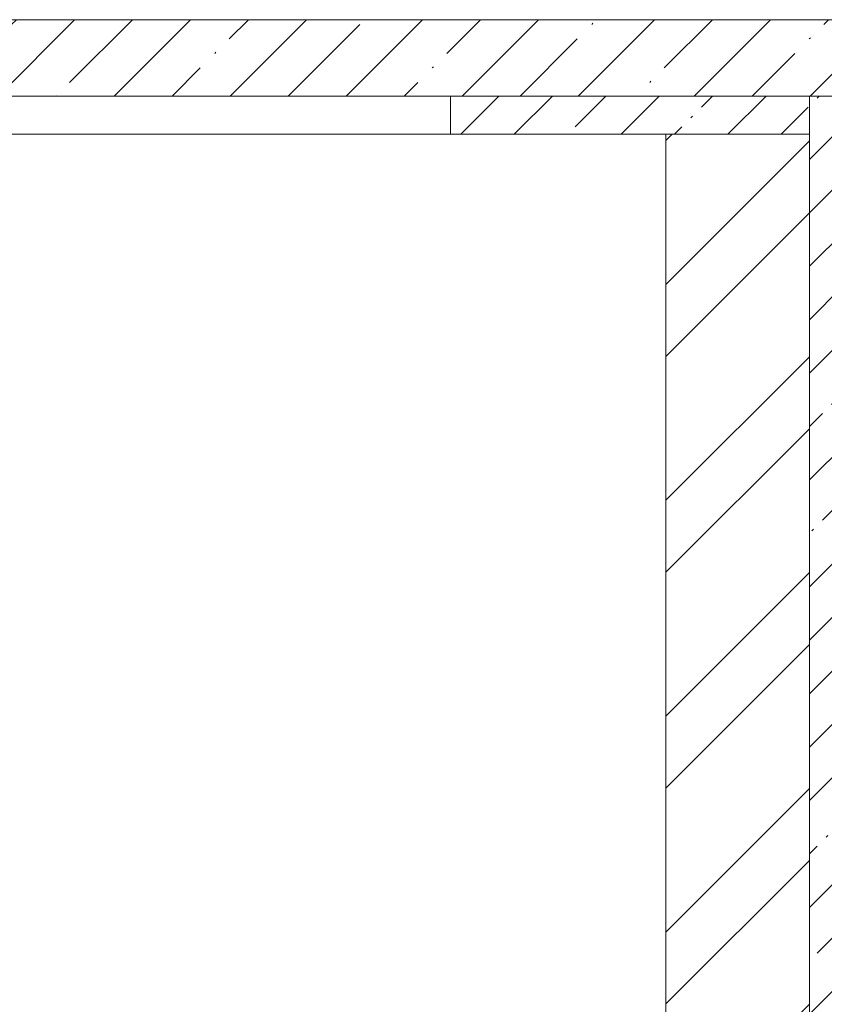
# Model space of a CAD drawing. Header units: millimetres. Extents: x -32229 to 291619, y -13689 to 125138.
# Tile 245 of 256: x 56885 to 60049, y 56880 to 60750. Entities that reach past the tile are written whole.
import ezdxf

# ---------------------------------------------------------------- set-up
doc = ezdxf.new("R2010")
doc.units = ezdxf.units.MM
for name, color, linetype, lineweight in [('A-FLOR-____-MCUT', 7, 'Continuous', 40), ('A-FLOR-____-OTLN', 7, 'Continuous', 18), ('A-FLOR-____-PATT', 7, 'Continuous', 40), ('A-WALL-____-MCUT', 7, 'Continuous', 40), ('A-WALL-____-PATT', 7, 'Continuous', 40)]:
    doc.layers.add(name, color=color, linetype=linetype, lineweight=lineweight)
pattern_1 = [(45, (0, 0), (-210.0107, 210.0107), [297, -49.5, 9.9, -49.5]), (45, (0, 209.88), (-210.0107, 210.0107), [])]

# ---------------------------------------------------------------- blocks, each defined once
blk = doc.blocks.new('Наметкина 10_РД_АР_П_отсоединено_rvt-1--02 ЭМ')
at = {"layer": 'A-FLOR-____-PATT', "lineweight": 5, "true_color": 0xaaaaaa}
h = blk.add_hatch(dxfattribs=at)
h.set_pattern_fill('FP_29', color=253, style=0, pattern_type=2)
h.set_pattern_definition(pattern_1)
h.paths.add_polyline_path([(59990.8, 60300), (59990.8, 60450), (58579.6, 60450), (58579.6, 60300)])
h = blk.add_hatch(dxfattribs=at)
h.set_pattern_fill('FP_29', color=253, style=0, pattern_type=2)
h.set_pattern_definition(pattern_1)
h.paths.add_polyline_path([(59990.8, 60300), (59990.8, 60450), (58579.6, 60450), (58579.6, 60300)])
h = blk.add_hatch(dxfattribs=at)
h.set_pattern_fill('FP_29', color=253, style=0, pattern_type=2)
h.set_pattern_definition(pattern_1)
h.paths.add_polyline_path([(61684.3, 52950), (61684.3, 60450), (59990.8, 60450), (59990.8, 52950)])
h = blk.add_hatch(dxfattribs=at)
h.set_pattern_fill('FP_29', color=253, style=0, pattern_type=2)
h.set_pattern_definition(pattern_1)
h.paths.add_polyline_path([(61684.3, 52950), (61684.3, 60450), (59990.8, 60450), (59990.8, 52950)])
h = blk.add_hatch(dxfattribs=at)
h.set_pattern_fill('FP_30', color=253, style=0, pattern_type=2)
h.set_pattern_definition([(45, (0, 0), (-424.264, 424.264), []), (45, (0, 282.8), (-424.264, 424.264), [])])
h.paths.add_polyline_path([(59990.8, 56800), (59990.8, 60300), (59426.4, 60300), (59426.4, 56800)])
at = {"layer": 'A-WALL-____-PATT', "lineweight": 5, "true_color": 0xaaaaaa}
h = blk.add_hatch(dxfattribs=at)
h.set_pattern_fill('FP_3', color=253, style=0, pattern_type=2)
h.set_pattern_definition([(45, (0, 0), (-228.0985, 228.0985), []), (45, (228.1, 0), (-228.0985, 228.0985), [403.225, -80.645, 6.706, -73.939])])
h.paths.add_polyline_path([(62610.3, 60450), (76305.3, 60450), (76305.3, 60750), (52385.3, 60750), (52385.3, 60450), (54025.3, 60450)])
at = {"layer": 'A-FLOR-____-MCUT', "color": 253, "lineweight": 15, "true_color": 0xaaaaaa}
for p, q in [((59990.8, 60450), (58579.6, 60450)), ((58579.6, 60450), (58579.6, 60300)), ((61684.3, 60450), (59990.8, 60450)), ((59990.8, 60450), (59990.8, 52950)), ((59990.8, 60300), (59990.8, 60450)), ((58579.6, 60300), (59990.8, 60300)), ((59990.8, 60300), (59426.4, 60300)), ((59426.4, 60300), (59426.4, 56800)), ((59990.8, 56800), (59990.8, 60300))]:
    blk.add_line(p, q, dxfattribs=at)
at = {"layer": 'A-FLOR-____-OTLN', "color": 253, "lineweight": 13, "true_color": 0xaaaaaa}
blk.add_line((54435.3, 60300), (58579.6, 60300), dxfattribs=at)
at = {"layer": 'A-WALL-____-MCUT', "color": 253, "lineweight": 13, "true_color": 0xaaaaaa}
for p, q in [((76305.3, 60750), (54025.3, 60750)), ((54025.3, 60450), (62610.3, 60450))]:
    blk.add_line(p, q, dxfattribs=at)

msp = doc.modelspace()

# ---------------------------------------------------------------- block references
at = {"lineweight": 5}
msp.add_blockref('Наметкина 10_РД_АР_П_отсоединено_rvt-1--02 ЭМ', (0, 0), dxfattribs=at)

doc.saveas('drawing.dxf')
